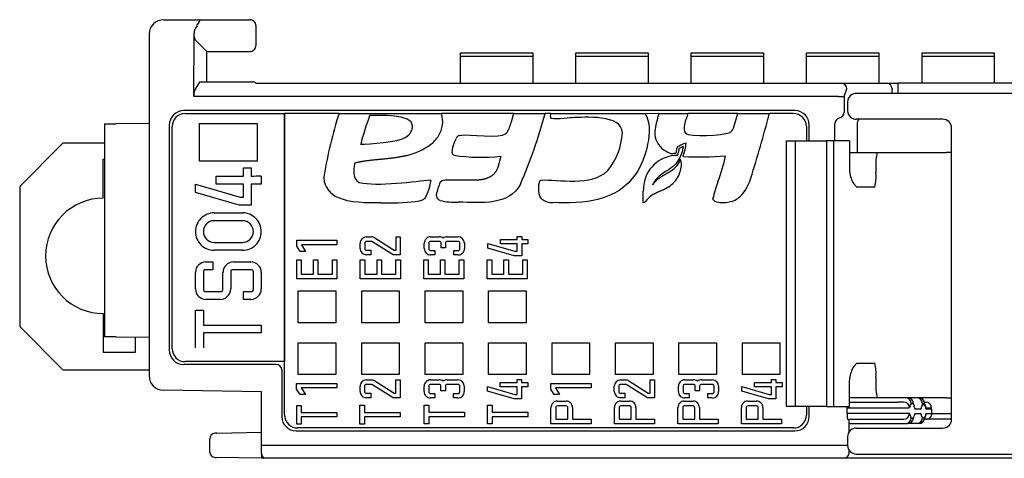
# Model space of a CAD drawing. Header units: millimetres. Extents: x 0 to 427, y 0 to 299.
# Tile 3 of 26: x 89 to 123, y 58 to 74. Entities that reach past the tile are written whole.
import ezdxf

# ---------------------------------------------------------------- set-up
doc = ezdxf.new("R2010")
doc.units = ezdxf.units.MM
doc.header["$MEASUREMENT"] = 0
doc.linetypes.add('DASHEDBIDOT', pattern=[12.4, 3, -3, 0.2, -3, 0.2, -3])
doc.layers.add('Layer0000', color=7, linetype='Continuous', lineweight=25)

msp = doc.modelspace()

# ---------------------------------------------------------------- linework, layer by layer
at = {"layer": 'Layer0000', "color": 7, "linetype": 'Continuous', "lineweight": 25}
for p, q in [((94.003, 73.642), (95.297, 73.642)), ((95.297, 73.642), (97.003, 73.642)), ((97.003, 73.643), (97.009, 73.643)), ((97.203, 73.442), (97.203, 72.881)), ((93.503, 73.142), (93.503, 61.301)), ((95.053, 70.985), (95.061, 73.16)), ((95.434, 72.611), (95.096, 72.949)), ((97.203, 72.881), (97.203, 72.742)), ((95.503, 72.542), (95.434, 72.611)), ((95.503, 71.492), (95.503, 72.542)), ((95.503, 72.542), (97.003, 72.542)), ((104.303, 72.363), (104.303, 72.499)), ((104.303, 72.499), (106.803, 72.499)), ((106.803, 72.499), (106.803, 72.363)), ((108.303, 72.363), (108.303, 72.499)), ((108.303, 72.499), (110.803, 72.499)), ((110.803, 72.499), (110.803, 72.363)), ((112.303, 72.363), (112.303, 72.499)), ((112.303, 72.499), (114.803, 72.499)), ((114.803, 72.499), (114.803, 72.363)), ((116.303, 72.363), (116.303, 72.499)), ((116.303, 72.499), (118.803, 72.499)), ((118.803, 72.499), (118.803, 72.363)), ((120.303, 72.363), (120.303, 72.499)), ((120.303, 72.499), (122.803, 72.499)), ((122.803, 72.499), (122.803, 72.363)), ((104.303, 71.444), (104.303, 72.363)), ((106.803, 72.363), (104.303, 72.363)), ((106.803, 72.363), (106.803, 71.444)), ((108.303, 71.444), (108.303, 72.363)), ((110.803, 72.363), (108.303, 72.363)), ((110.803, 72.363), (110.803, 71.444)), ((112.303, 71.444), (112.303, 72.363)), ((114.803, 72.363), (112.303, 72.363)), ((114.803, 72.363), (114.803, 71.444)), ((116.303, 71.444), (116.303, 72.363)), ((118.803, 72.363), (116.303, 72.363)), ((118.803, 72.363), (118.803, 71.444)), ((120.303, 71.444), (120.303, 72.363)), ((122.803, 72.363), (120.303, 72.363)), ((122.803, 72.363), (122.803, 71.444)), ((95.076, 71.179), (95.234, 71.443)), ((95.25, 71.492), (97.091, 71.492)), ((97.202, 71.442), (99.426, 71.442)), ((99.426, 71.436), (99.426, 71.442)), ((117.5, 71.436), (99.426, 71.436)), ((117.5, 71.442), (119.067, 71.443)), ((117.5, 71.442), (117.5, 71.436)), ((119.067, 71.443), (119.464, 71.443)), ((136.295, 71.443), (119.464, 71.443)), ((119.464, 71.443), (119.464, 71.244)), ((117.609, 70.986), (117.699, 71.243)), ((188.867, 71.091), (118.021, 71.09)), ((119.266, 71.244), (119.265, 71.224)), ((119.265, 71.09), (119.265, 71.224)), ((119.464, 71.244), (119.464, 71.224)), ((119.464, 71.224), (119.464, 71.09)), ((99.466, 70.986), (95.053, 70.985)), ((117.411, 70.986), (99.466, 70.986)), ((117.411, 70.986), (117.609, 70.986)), ((117.609, 70.967), (117.609, 70.442)), ((117.721, 70.79), (117.721, 70.49)), ((115.893, 70.492), (94.703, 70.492)), ((94.753, 70.391), (98.203, 70.392)), ((98.203, 70.392), (98.203, 61.792)), ((98.203, 59.942), (98.203, 70.392)), ((100.087, 70.392), (98.203, 70.392)), ((100.087, 70.392), (103.646, 70.392)), ((106.145, 70.392), (103.646, 70.392)), ((106.145, 70.392), (107.237, 70.392)), ((107.422, 70.392), (107.237, 70.392)), ((107.422, 70.392), (110.7, 70.392)), ((110.7, 70.392), (110.705, 70.383)), ((111.181, 70.392), (110.705, 70.383)), ((111.181, 70.392), (112.185, 70.392)), ((113.916, 70.392), (112.185, 70.392)), ((113.772, 69.887), (113.916, 70.392)), ((113.916, 70.392), (115.016, 70.392)), ((115.016, 70.392), (115.008, 70.364)), ((115.843, 70.392), (115.016, 70.392)), ((91.96, 70.034), (92.358, 70.036)), ((91.96, 70.034), (91.96, 62.65)), ((93.503, 70.042), (92.358, 70.036)), ((94.203, 69.992), (94.203, 62.192)), ((95.255, 68.745), (95.255, 70.045)), ((95.255, 70.045), (97.255, 70.045)), ((97.255, 70.045), (97.255, 68.745)), ((116.393, 69.44), (116.393, 69.992)), ((117.28, 69.44), (117.28, 70.042)), ((121.027, 70.19), (118.021, 70.19)), ((118.055, 70.043), (118.055, 69.041)), ((94.303, 62.242), (94.303, 69.941)), ((116.293, 69.942), (116.293, 69.44)), ((121.327, 59.79), (121.327, 69.89)), ((90.515, 69.358), (89.015, 67.858)), ((91.96, 69.358), (90.515, 69.358)), ((115.602, 69.44), (115.752, 69.44)), ((115.602, 60.24), (115.602, 69.44)), ((115.752, 69.44), (115.902, 69.44)), ((115.902, 69.44), (115.906, 69.44)), ((115.902, 69.44), (116.383, 69.44)), ((115.902, 69.439), (115.902, 68.94)), ((116.383, 69.44), (116.994, 69.44)), ((117.238, 69.44), (116.994, 69.44)), ((116.994, 69.44), (116.994, 68.94)), ((117.776, 69.44), (117.238, 69.44)), ((117.238, 69.44), (117.238, 60.24)), ((117.788, 69.44), (117.776, 69.44)), ((117.788, 69.44), (117.788, 68.44)), ((117.788, 69.041), (118.745, 69.041)), ((118.745, 69.041), (119.339, 69.042)), ((121.327, 69.042), (121.15, 69.042)), ((91.915, 67.458), (91.915, 68.808)), ((91.915, 68.808), (91.96, 68.808)), ((97.255, 68.745), (95.255, 68.745)), ((115.902, 68.94), (115.902, 60.74)), ((116.994, 68.94), (116.994, 60.74)), ((96.771, 68.511), (97.045, 68.511)), ((96.771, 68.217), (96.771, 68.511)), ((97.045, 68.511), (97.045, 68.21)), ((118.706, 68.541), (118.706, 68.341)), ((95.833, 67.948), (95.833, 68.217)), ((95.833, 68.217), (96.771, 68.217)), ((96.771, 67.948), (95.833, 67.948)), ((96.771, 67.488), (96.771, 67.948)), ((97.392, 67.948), (97.045, 67.948)), ((97.045, 67.948), (97.045, 67.214)), ((97.392, 68.217), (97.392, 67.948)), ((104.047, 68.092), (104.813, 68.092)), ((89.015, 67.858), (89.015, 63.008)), ((95.111, 67.655), (95.111, 67.94)), ((95.111, 67.94), (96.659, 67.488)), ((96.62, 67.214), (95.111, 67.655)), ((110.637, 67.479), (110.637, 67.702)), ((118.044, 67.84), (118.048, 67.84)), ((118.667, 67.841), (118.048, 67.84)), ((96.659, 67.488), (96.771, 67.488)), ((95.759, 66.948), (96.744, 66.948)), ((97.045, 67.214), (96.62, 67.214)), ((96.744, 66.674), (95.759, 66.674)), ((95.759, 65.925), (96.744, 65.925)), ((98.622, 65.795), (98.622, 65.996)), ((98.622, 65.996), (100.015, 65.996)), ((100.015, 65.996), (100.015, 65.838)), ((100.82, 65.717), (100.82, 65.893)), ((100.841, 65.989), (100.858, 66.016)), ((100.979, 65.894), (100.979, 65.718)), ((101.229, 65.955), (101.04, 65.955)), ((101.041, 66.114), (101.212, 66.114)), ((101.968, 65.488), (101.229, 65.955)), ((101.329, 66.08), (102, 65.656)), ((102.064, 65.656), (102.064, 66.113)), ((102.064, 66.113), (102.213, 66.113)), ((102.213, 66.113), (102.213, 65.488)), ((103.045, 65.709), (103.045, 65.898)), ((103.203, 65.898), (103.203, 65.709)), ((103.265, 66.117), (103.565, 66.117)), ((103.565, 65.959), (103.265, 65.959)), ((103.627, 65.734), (103.627, 65.898)), ((103.781, 65.898), (103.781, 65.734)), ((103.842, 66.117), (104.218, 66.117)), ((104.218, 65.959), (103.842, 65.959)), ((104.279, 65.709), (104.279, 65.898)), ((104.437, 65.898), (104.437, 65.709)), ((105.685, 65.87), (105.685, 66.026)), ((105.685, 66.026), (106.266, 66.026)), ((106.266, 66.026), (106.266, 66.128)), ((106.266, 66.128), (106.424, 66.128)), ((106.424, 66.128), (106.424, 66.026)), ((106.424, 66.026), (106.636, 66.026)), ((106.636, 66.026), (106.636, 65.87)), ((96.744, 65.651), (95.759, 65.651)), ((98.739, 65.606), (98.622, 65.795)), ((98.925, 65.606), (98.739, 65.606)), ((100.015, 65.838), (98.782, 65.838)), ((98.782, 65.838), (98.925, 65.606)), ((101.041, 65.656), (101.19, 65.656)), ((101.19, 65.656), (101.19, 65.497)), ((102, 65.656), (102.064, 65.656)), ((103.265, 65.647), (103.414, 65.647)), ((103.414, 65.647), (103.414, 65.489)), ((103.781, 65.734), (103.627, 65.734)), ((104.067, 65.489), (104.067, 65.647)), ((104.067, 65.647), (104.218, 65.647)), ((105.244, 65.725), (105.244, 65.89)), ((105.244, 65.89), (106.188, 65.615)), ((106.165, 65.456), (105.244, 65.725)), ((106.266, 65.87), (105.685, 65.87)), ((106.188, 65.615), (106.266, 65.615)), ((106.266, 65.615), (106.266, 65.87)), ((106.424, 65.87), (106.424, 65.456)), ((106.636, 65.87), (106.424, 65.87)), ((95.471, 65.247), (95.716, 65.247)), ((95.716, 65.247), (95.716, 64.973)), ((96.424, 65.247), (97.033, 65.247)), ((98.622, 64.666), (98.622, 65.321)), ((98.622, 65.321), (98.781, 65.321)), ((98.781, 65.321), (98.781, 64.824)), ((99.204, 64.824), (99.204, 65.321)), ((99.204, 65.321), (99.358, 65.321)), ((99.358, 65.321), (99.358, 64.824)), ((99.857, 64.824), (99.857, 65.321)), ((99.857, 65.321), (100.015, 65.321)), ((100.015, 65.321), (100.015, 64.666)), ((100.824, 64.666), (100.824, 65.321)), ((100.824, 65.321), (100.982, 65.321)), ((100.982, 65.321), (100.982, 64.824)), ((101.19, 65.497), (101.04, 65.497)), ((101.406, 64.824), (101.406, 65.321)), ((101.406, 65.321), (101.56, 65.321)), ((101.56, 65.321), (101.56, 64.824)), ((102.213, 65.488), (101.968, 65.488)), ((102.058, 64.824), (102.058, 65.321)), ((102.058, 65.321), (102.217, 65.321)), ((102.217, 65.321), (102.217, 64.666)), ((103.024, 64.666), (103.024, 65.321)), ((103.024, 65.321), (103.182, 65.321)), ((103.182, 65.321), (103.182, 64.824)), ((103.414, 65.489), (103.265, 65.489)), ((103.606, 64.824), (103.606, 65.321)), ((103.606, 65.321), (103.76, 65.321)), ((103.76, 65.321), (103.76, 64.824)), ((104.218, 65.489), (104.067, 65.489)), ((104.258, 64.824), (104.258, 65.321)), ((104.258, 65.321), (104.417, 65.321)), ((104.417, 65.321), (104.417, 64.666)), ((105.224, 64.666), (105.224, 65.321)), ((105.224, 65.321), (105.382, 65.321)), ((105.382, 65.321), (105.382, 64.824)), ((105.806, 64.824), (105.806, 65.321)), ((105.806, 65.321), (105.96, 65.321)), ((105.96, 65.321), (105.96, 64.824)), ((106.424, 65.456), (106.165, 65.456)), ((106.458, 64.824), (106.458, 65.321)), ((106.458, 65.321), (106.617, 65.321)), ((106.617, 65.321), (106.617, 64.666)), ((95.111, 64.31), (95.111, 64.886)), ((95.385, 64.886), (95.385, 64.31)), ((95.716, 64.973), (95.471, 64.973)), ((96.064, 64.31), (96.064, 64.886)), ((96.331, 64.886), (96.331, 64.619)), ((97.033, 64.973), (96.418, 64.973)), ((97.119, 64.619), (97.119, 64.886)), ((97.393, 64.886), (97.393, 64.31)), ((96.331, 64.619), (96.331, 64.31)), ((97.119, 64.31), (97.119, 64.619)), ((100.015, 64.666), (98.622, 64.666)), ((98.781, 64.824), (99.204, 64.824)), ((99.358, 64.824), (99.857, 64.824)), ((102.217, 64.666), (100.824, 64.666)), ((100.982, 64.824), (101.406, 64.824)), ((101.56, 64.824), (102.058, 64.824)), ((104.417, 64.666), (103.024, 64.666)), ((103.182, 64.824), (103.606, 64.824)), ((103.76, 64.824), (104.258, 64.824)), ((106.617, 64.666), (105.224, 64.666)), ((105.382, 64.824), (105.806, 64.824)), ((105.96, 64.824), (106.458, 64.824)), ((95.471, 64.224), (95.978, 64.224)), ((96.771, 63.95), (96.773, 64.224)), ((96.773, 64.224), (97.033, 64.224)), ((98.676, 63.142), (98.676, 64.242)), ((98.676, 64.242), (99.976, 64.242)), ((99.976, 64.242), (99.976, 63.142)), ((100.876, 63.142), (100.876, 64.242)), ((100.876, 64.242), (102.176, 64.242)), ((102.176, 64.242), (102.176, 63.142)), ((103.076, 63.142), (103.076, 64.242)), ((103.076, 64.242), (104.376, 64.242)), ((104.376, 64.242), (104.376, 63.142)), ((105.276, 63.142), (105.276, 64.242)), ((105.276, 64.242), (106.576, 64.242)), ((106.576, 64.242), (106.576, 63.142)), ((95.971, 63.95), (95.471, 63.95)), ((97.033, 63.95), (96.771, 63.95)), ((95.111, 62.274), (95.111, 63.571)), ((95.111, 63.571), (95.385, 63.571)), ((95.385, 63.571), (95.385, 63.059)), ((91.915, 63.458), (91.915, 62.108)), ((89.015, 63.008), (90.515, 61.508)), ((95.385, 63.059), (97.393, 63.059)), ((97.393, 63.059), (97.393, 62.786)), ((99.976, 63.142), (98.676, 63.142)), ((102.176, 63.142), (100.876, 63.142)), ((104.376, 63.142), (103.076, 63.142)), ((106.576, 63.142), (105.276, 63.142)), ((92.358, 62.648), (91.96, 62.65)), ((92.358, 62.648), (93.503, 62.642)), ((93.015, 62.644), (93.015, 62.108)), ((97.393, 62.786), (95.385, 62.786)), ((95.385, 62.786), (95.385, 62.274)), ((98.676, 61.342), (98.676, 62.442)), ((98.676, 62.442), (99.976, 62.442)), ((99.976, 62.442), (99.976, 61.342)), ((100.876, 61.342), (100.876, 62.442)), ((100.876, 62.442), (102.176, 62.442)), ((102.176, 62.442), (102.176, 61.342)), ((103.076, 62.442), (104.376, 62.442)), ((103.076, 61.342), (103.076, 62.442)), ((104.376, 62.442), (104.376, 61.342)), ((105.276, 61.342), (105.276, 62.442)), ((105.276, 62.442), (106.576, 62.442)), ((106.576, 62.442), (106.576, 61.342)), ((107.476, 61.342), (107.476, 62.442)), ((107.476, 62.442), (108.776, 62.442)), ((108.776, 62.442), (108.776, 61.342)), ((109.676, 61.342), (109.676, 62.442)), ((109.676, 62.442), (110.976, 62.442)), ((110.976, 62.442), (110.976, 61.342)), ((111.876, 61.342), (111.876, 62.442)), ((111.876, 62.442), (113.176, 62.442)), ((113.176, 62.442), (113.176, 61.342)), ((114.076, 61.342), (114.076, 62.442)), ((114.076, 62.442), (115.376, 62.442)), ((115.376, 62.442), (115.376, 61.342)), ((93.015, 62.108), (91.915, 62.108)), ((90.515, 61.508), (93.503, 61.508)), ((97.903, 61.692), (94.703, 61.692)), ((98.203, 61.792), (94.753, 61.792)), ((98.103, 61.492), (98.103, 59.892)), ((118.044, 61.74), (118.048, 61.74)), ((118.048, 61.74), (118.667, 61.741)), ((99.976, 61.342), (98.676, 61.342)), ((102.176, 61.342), (100.876, 61.342)), ((101.036, 61.156), (101.207, 61.156)), ((101.325, 61.122), (101.996, 60.698)), ((102.06, 60.698), (102.06, 61.156)), ((102.06, 61.156), (102.209, 61.156)), ((102.209, 61.156), (102.209, 60.532)), ((104.376, 61.342), (103.076, 61.342)), ((103.26, 61.16), (103.56, 61.16)), ((103.837, 61.16), (104.213, 61.16)), ((106.576, 61.342), (105.276, 61.342)), ((106.261, 61.068), (106.261, 61.171)), ((106.261, 61.171), (106.419, 61.171)), ((106.419, 61.171), (106.419, 61.068)), ((108.776, 61.342), (107.476, 61.342)), ((110.976, 61.342), (109.676, 61.342)), ((109.853, 61.156), (110.025, 61.156)), ((110.142, 61.122), (110.813, 60.698)), ((110.877, 60.698), (110.877, 61.156)), ((110.877, 61.156), (111.026, 61.156)), ((111.026, 61.156), (111.026, 60.532)), ((113.176, 61.342), (111.876, 61.342)), ((112.077, 61.16), (112.378, 61.16)), ((112.655, 61.16), (113.03, 61.16)), ((115.376, 61.342), (114.076, 61.342)), ((115.079, 61.068), (115.079, 61.171)), ((115.079, 61.171), (115.237, 61.171)), ((115.237, 61.171), (115.237, 61.068)), ((117.788, 60.24), (117.788, 61.14)), ((118.706, 61.241), (118.706, 61.041)), ((97.403, 60.742), (93.995, 60.801)), ((98.618, 60.838), (98.618, 61.038)), ((98.618, 61.038), (100.01, 61.038)), ((98.735, 60.649), (98.618, 60.838)), ((100.01, 60.88), (98.778, 60.88)), ((98.778, 60.88), (98.921, 60.649)), ((100.01, 61.038), (100.01, 60.88)), ((100.816, 60.76), (100.816, 60.936)), ((100.974, 60.936), (100.974, 60.76)), ((101.225, 60.998), (101.036, 60.998)), ((101.963, 60.532), (101.225, 60.998)), ((103.04, 60.751), (103.04, 60.94)), ((103.198, 60.94), (103.198, 60.751)), ((103.56, 61.001), (103.26, 61.001)), ((103.622, 60.776), (103.622, 60.94)), ((103.776, 60.776), (103.622, 60.776)), ((103.776, 60.94), (103.776, 60.776)), ((104.213, 61.001), (103.837, 61.001)), ((104.274, 60.751), (104.274, 60.94)), ((104.433, 60.94), (104.433, 60.751)), ((105.239, 60.768), (105.239, 60.932)), ((105.239, 60.932), (106.183, 60.657)), ((105.68, 60.913), (105.68, 61.068)), ((105.68, 61.068), (106.261, 61.068)), ((106.261, 60.913), (105.68, 60.913)), ((106.261, 60.657), (106.261, 60.913)), ((106.419, 61.068), (106.632, 61.068)), ((106.632, 60.913), (106.419, 60.913)), ((106.419, 60.913), (106.419, 60.499)), ((106.632, 61.068), (106.632, 60.913)), ((107.435, 61.038), (108.828, 61.038)), ((107.435, 60.838), (107.435, 61.038)), ((107.552, 60.649), (107.435, 60.838)), ((108.828, 60.88), (107.595, 60.88)), ((107.595, 60.88), (107.738, 60.649)), ((108.828, 61.038), (108.828, 60.88)), ((109.634, 60.76), (109.634, 60.936)), ((109.792, 60.936), (109.792, 60.76)), ((110.042, 60.998), (109.853, 60.998)), ((110.781, 60.532), (110.042, 60.998)), ((111.857, 60.752), (111.857, 60.94)), ((112.016, 60.94), (112.016, 60.752)), ((112.378, 61.002), (112.077, 61.002)), ((112.439, 60.776), (112.439, 60.94)), ((112.593, 60.776), (112.439, 60.776)), ((112.593, 60.94), (112.593, 60.776)), ((113.03, 61.002), (112.655, 61.002)), ((113.092, 60.752), (113.092, 60.94)), ((113.25, 60.94), (113.25, 60.752)), ((114.056, 60.768), (114.056, 60.933)), ((114.056, 60.933), (115, 60.657)), ((114.497, 60.913), (114.497, 61.068)), ((114.497, 61.068), (115.079, 61.068)), ((115.079, 60.913), (114.497, 60.913)), ((115.079, 60.657), (115.079, 60.913)), ((115.237, 61.068), (115.449, 61.068)), ((115.449, 60.913), (115.237, 60.913)), ((115.237, 60.913), (115.237, 60.499)), ((115.449, 61.068), (115.449, 60.913)), ((97.403, 58.898), (97.402, 60.742)), ((98.921, 60.649), (98.735, 60.649)), ((101.036, 60.698), (101.186, 60.698)), ((101.186, 60.54), (101.036, 60.54)), ((101.186, 60.698), (101.186, 60.54)), ((102.209, 60.532), (101.963, 60.532)), ((101.996, 60.698), (102.06, 60.698)), ((103.26, 60.69), (103.409, 60.69)), ((103.409, 60.532), (103.26, 60.532)), ((103.409, 60.69), (103.409, 60.532)), ((104.062, 60.532), (104.062, 60.69)), ((104.062, 60.69), (104.213, 60.69)), ((104.213, 60.532), (104.062, 60.532)), ((106.16, 60.499), (105.239, 60.768)), ((106.419, 60.499), (106.16, 60.499)), ((106.183, 60.657), (106.261, 60.657)), ((107.738, 60.649), (107.552, 60.649)), ((109.853, 60.698), (110.003, 60.698)), ((110.003, 60.54), (109.853, 60.54)), ((110.003, 60.698), (110.003, 60.54)), ((111.026, 60.532), (110.781, 60.532)), ((110.813, 60.698), (110.877, 60.698)), ((112.077, 60.69), (112.227, 60.69)), ((112.227, 60.532), (112.077, 60.532)), ((112.227, 60.69), (112.227, 60.532)), ((112.88, 60.532), (112.88, 60.69)), ((112.88, 60.69), (113.03, 60.69)), ((113.03, 60.532), (112.88, 60.532)), ((114.978, 60.499), (114.056, 60.768)), ((115.237, 60.499), (114.978, 60.499)), ((115, 60.657), (115.079, 60.657)), ((115.902, 60.74), (115.902, 60.24)), ((116.994, 60.74), (116.994, 60.24)), ((119.728, 60.542), (117.788, 60.542)), ((119.803, 60.542), (119.728, 60.542)), ((120.117, 60.542), (119.803, 60.542)), ((120.192, 60.542), (120.117, 60.542)), ((121.15, 60.542), (120.202, 60.542)), ((121.15, 60.542), (121.327, 60.542)), ((98.623, 59.627), (98.623, 60.277)), ((98.623, 60.277), (98.781, 60.277)), ((98.781, 60.277), (98.781, 60.031)), ((100.815, 59.628), (100.815, 60.279)), ((100.815, 60.279), (100.973, 60.279)), ((100.973, 60.279), (100.973, 60.033)), ((103.045, 59.636), (103.045, 60.286)), ((103.045, 60.286), (103.203, 60.286)), ((103.203, 60.286), (103.203, 60.04)), ((105.237, 59.638), (105.237, 60.288)), ((105.237, 60.288), (105.395, 60.288)), ((105.395, 60.288), (105.395, 60.042)), ((107.438, 59.851), (107.438, 60.202)), ((107.605, 60.202), (107.605, 59.851)), ((107.658, 60.422), (107.963, 60.422)), ((107.967, 60.255), (107.658, 60.255)), ((108.02, 59.851), (108.02, 60.202)), ((108.183, 60.202), (108.183, 59.798)), ((109.638, 59.851), (109.638, 60.202)), ((109.805, 60.202), (109.805, 59.851)), ((109.858, 60.422), (110.163, 60.422)), ((110.167, 60.255), (109.858, 60.255)), ((110.22, 59.851), (110.22, 60.202)), ((110.383, 60.202), (110.383, 59.798)), ((111.838, 59.851), (111.838, 60.202)), ((112.005, 60.202), (112.005, 59.851)), ((112.058, 60.422), (112.363, 60.422)), ((112.367, 60.255), (112.058, 60.255)), ((112.42, 59.851), (112.42, 60.202)), ((112.583, 60.202), (112.583, 59.798)), ((114.038, 59.851), (114.038, 60.202)), ((114.205, 60.202), (114.205, 59.851)), ((114.258, 60.422), (114.563, 60.422)), ((114.567, 60.255), (114.258, 60.255)), ((114.62, 59.851), (114.62, 60.202)), ((114.783, 60.202), (114.783, 59.798)), ((115.752, 60.24), (115.602, 60.24)), ((115.752, 60.24), (115.602, 60.24)), ((115.902, 60.24), (115.752, 60.24)), ((116.383, 60.24), (115.902, 60.24)), ((116.293, 60.24), (116.293, 59.942)), ((116.994, 60.24), (116.383, 60.24)), ((116.393, 59.892), (116.393, 60.24)), ((116.994, 60.24), (117.238, 60.24)), ((117.238, 60.24), (117.776, 60.24)), ((117.707, 59.992), (117.707, 60.192)), ((117.707, 60.192), (118.687, 60.192)), ((117.776, 60.24), (117.788, 60.24)), ((117.788, 60.392), (118.687, 60.392)), ((118.687, 60.392), (119.485, 60.392)), ((118.687, 60.192), (119.679, 60.19)), ((119.668, 60.392), (119.485, 60.392)), ((119.679, 60.19), (119.862, 60.19)), ((119.928, 60.342), (120.003, 60.342)), ((120.019, 60.295), (120.024, 60.273)), ((120.025, 60.269), (120.027, 60.263)), ((120.257, 60.142), (120.063, 60.142)), ((120.317, 60.342), (120.392, 60.342)), ((120.392, 60.292), (120.317, 60.292)), ((120.386, 60.39), (120.432, 60.39)), ((120.408, 60.296), (120.413, 60.274)), ((120.446, 60.191), (120.627, 60.191)), ((120.633, 60.143), (120.452, 60.142)), ((120.633, 60.143), (120.633, 59.993)), ((98.781, 60.031), (100.016, 60.031)), ((100.016, 59.873), (98.781, 59.873)), ((98.781, 59.873), (98.781, 59.627)), ((100.016, 60.031), (100.016, 59.873)), ((100.973, 60.033), (102.208, 60.033)), ((102.208, 59.875), (100.973, 59.875)), ((100.973, 59.875), (100.973, 59.628)), ((102.208, 60.033), (102.208, 59.875)), ((103.203, 60.04), (104.438, 60.04)), ((104.438, 59.882), (103.203, 59.882)), ((103.203, 59.882), (103.203, 59.636)), ((104.438, 60.04), (104.438, 59.882)), ((105.395, 60.042), (106.63, 60.042)), ((106.63, 59.884), (105.395, 59.884)), ((105.395, 59.884), (105.395, 59.638)), ((106.63, 60.042), (106.63, 59.884)), ((107.438, 59.631), (107.438, 59.851)), ((107.605, 59.851), (107.605, 59.798)), ((107.605, 59.798), (107.658, 59.798)), ((107.658, 59.798), (107.967, 59.798)), ((107.967, 59.798), (108.02, 59.798)), ((108.02, 59.798), (108.02, 59.851)), ((108.183, 59.798), (108.831, 59.798)), ((108.831, 59.798), (108.831, 59.631)), ((109.638, 59.631), (109.638, 59.851)), ((109.805, 59.851), (109.805, 59.798)), ((109.805, 59.798), (109.858, 59.798)), ((109.858, 59.798), (110.167, 59.798)), ((110.167, 59.798), (110.22, 59.798)), ((110.22, 59.798), (110.22, 59.851)), ((110.383, 59.798), (111.031, 59.798)), ((111.031, 59.798), (111.031, 59.631)), ((111.838, 59.631), (111.838, 59.851)), ((112.005, 59.851), (112.005, 59.798)), ((112.005, 59.798), (112.058, 59.798)), ((112.058, 59.798), (112.367, 59.798)), ((112.367, 59.798), (112.42, 59.798)), ((112.42, 59.798), (112.42, 59.851)), ((112.583, 59.798), (113.231, 59.798)), ((113.231, 59.798), (113.231, 59.631)), ((114.038, 59.631), (114.038, 59.851)), ((114.205, 59.851), (114.205, 59.798)), ((114.205, 59.798), (114.258, 59.798)), ((114.258, 59.798), (114.567, 59.798)), ((114.567, 59.798), (114.62, 59.798)), ((114.62, 59.798), (114.62, 59.851)), ((114.783, 59.798), (115.431, 59.798)), ((115.431, 59.798), (115.431, 59.631)), ((118.687, 59.992), (117.707, 59.992)), ((118.687, 59.792), (117.724, 59.792)), ((117.782, 59.371), (117.782, 59.792)), ((119.685, 59.992), (118.687, 59.992)), ((119.485, 59.792), (118.687, 59.792)), ((119.668, 59.792), (119.485, 59.792)), ((119.868, 59.992), (119.685, 59.992)), ((119.928, 59.842), (120.003, 59.842)), ((120.063, 59.992), (120.257, 59.992)), ((120.317, 59.842), (120.392, 59.842)), ((120.444, 59.793), (120.394, 59.793)), ((121.327, 59.793), (120.444, 59.793)), ((120.452, 59.992), (120.633, 59.993)), ((120.633, 59.993), (121.327, 59.993)), ((98.781, 59.627), (98.623, 59.627)), ((115.843, 59.492), (98.653, 59.492)), ((100.973, 59.628), (100.815, 59.628)), ((103.203, 59.636), (103.045, 59.636)), ((105.395, 59.638), (105.237, 59.638)), ((107.658, 59.631), (107.438, 59.631)), ((108.831, 59.631), (107.658, 59.631)), ((109.858, 59.631), (109.638, 59.631)), ((111.031, 59.631), (109.858, 59.631)), ((112.058, 59.631), (111.838, 59.631)), ((113.231, 59.631), (112.058, 59.631)), ((114.258, 59.631), (114.038, 59.631)), ((115.431, 59.631), (114.258, 59.631)), ((117.782, 59.642), (119.728, 59.642)), ((118.021, 59.49), (121.027, 59.49)), ((119.728, 59.642), (119.803, 59.642)), ((120.117, 59.642), (119.814, 59.642)), ((120.192, 59.642), (120.117, 59.642)), ((95.603, 58.671), (95.603, 59.115)), ((95.8, 59.315), (95.788, 59.315)), ((95.85, 59.316), (95.8, 59.315)), ((95.85, 59.316), (97.403, 59.342)), ((98.603, 59.392), (115.893, 59.392)), ((117.721, 59.19), (117.721, 58.89)), ((97.403, 58.61), (97.403, 58.898)), ((97.403, 58.898), (97.603, 58.898)), ((97.603, 58.898), (117.721, 58.898)), ((95.604, 58.655), (95.603, 58.671)), ((97.403, 58.442), (95.836, 58.47)), ((97.403, 58.61), (97.403, 58.442)), ((97.488, 58.442), (97.403, 58.442)), ((97.603, 58.442), (97.488, 58.442)), ((117.497, 58.442), (97.603, 58.442)), ((117.581, 58.442), (117.497, 58.442)), ((118.827, 58.443), (117.59, 58.442)), ((117.782, 58.642), (117.782, 58.71)), ((118.021, 58.59), (188.867, 58.591)), ((171.653, 58.443), (118.827, 58.443))]:
    msp.add_line(p, q, dxfattribs=at)
at = {"layer": 'Layer0000', "color": 251, "linetype": 'DASHEDBIDOT', "lineweight": 18, "true_color": 0x606060}
msp.add_line((117.609, 70.967), (117.609, 70.986), dxfattribs=at)
at = {"layer": 'Layer0000', "color": 7, "linetype": 'Continuous', "lineweight": 25}
for centre, radius, start, end in [((94.003, 73.142), 0.5, 90.0001, 180.0001), ((95.533, 73.139), 0.472, 141.1686, 177.4952), ((97.003, 73.442), 0.2, 359.9978, 90.0003), ((95.448, 73.132), 0.394, 175.9465, 206.7366), ((97.003, 72.742), 0.2, 270.0002, 0.0002), ((95.299, 71.448), 0.0655, 138.0856, 184.2412), ((97.091, 71.342), 0.15, 42.3813, 89.9967), ((117.5, 71.243), 0.198, 359.8911, 89.8903), ((119.067, 71.244), 0.198, 359.8911, 89.8903), ((95.609, 71.019), 0.557, 163.2133, 183.4277), ((118.021, 70.79), 0.3, 90.0775, 179.9106), ((94.703, 69.992), 0.5, 90.0001, 180.0001), ((94.753, 69.941), 0.45, 90.0029, 134.9964), ((114.444, 65.801), 15.073, 162.2668, 170.6374), ((102.722, 70.126), 0.962, 328.2448, 16.0216), ((89.785, 75.156), 18.091, 336.5065, 344.7295), ((107.765, 70.313), 0.352, 167.1492, 193.3535), ((114.423, 69.331), 3.411, 161.8852, 172.7116), ((52.787, 87.116), 64.436, 342.88613, 344.93176), ((115.843, 69.941), 0.45, 45.0037, 89.9973), ((115.893, 69.992), 0.5, 0.0001, 90.0001), ((117.394, 70.448), 0.215, 279.7057, 358.382), ((118.021, 70.49), 0.3, 180.0002, 269.778), ((94.753, 69.942), 0.45, 134.9856, 180.0154), ((110.225, 66.929), 9.687, 159.5337, 165.6875), ((115.843, 69.942), 0.45, 359.9847, 45.0146), ((117.48, 70.042), 0.2, 104.4585, 180.0572), ((118.255, 70.043), 0.2, 132.3378, 180.0062), ((121.027, 69.89), 0.3, 0.0002, 90.0002), ((102.158, 69.982), 0.482, 300.9391, 357.2545), ((107.667, 69.839), 2.248, 320.6362, 356.9915), ((111.756, 69.725), 0.718, 176.9297, 236.7163), ((113.552, 69.945), 0.227, 285.3108, 345.2619), ((101.89, 71.205), 2.334, 283.8288, 305.791), ((102.564, 70.234), 1.152, 306.8201, 327.8137), ((104.301, 69.483), 0.155, 101.4421, 157.8189), ((110.51, 69.496), 1.618, 338.5912, 355.4307), ((112.511, 68.156), 1.272, 107.7616, 111.9296), ((115.902, 69.439), 0.000494, 26.785, 109.398), ((112.013, 70.107), 1.178, 236.4706, 251.0836), ((111.988, 66.005), 3.009, 94.2311, 96.8214), ((108.126, 70.043), 3.863, 343.3735, 344.995), ((110.869, 69.398), 1.17, 329.0981, 352.6759), ((112.237, 68.615), 0.667, 108.1215, 111.7522), ((120.348, 68.665), 1.647, 166.807, 184.3273), ((100.713, 68.527), 0.162, 93.9637, 117.4746), ((105.012, 75.125), 6.25, 261.3662, 276.3568), ((103.889, 69.211), 1.84, 340.0332, 350.7182), ((111.813, 67.767), 1.171, 89.3146, 168.9467), ((111.217, 69.051), 0.752, 300.5729, 341.7693), ((111.313, 68.622), 0.647, 347.4927, 17.4717), ((112.621, 77.607), 8.722, 266.0247, 275.7238), ((107.784, 70.118), 5.83, 338.9534, 348.2238), ((111.081, 68.636), 0.878, 331.7769, 349.8704), ((118.398, 68.441), 0.61, 180.0982, 192.2923), ((118.666, 68.441), 0.873, 188.5505, 217.1174), ((117.064, 68.217), 1.647, 346.807, 4.3273), ((97.448, 57.122), 11.096, 90.289, 92.0844), ((100.109, 68.146), 0.548, 168.7602, 179.5535), ((100.336, 68.208), 0.777, 184.3102, 248.6348), ((105.139, 67.277), 1.704, 154.5572, 169.8738), ((112.909, 67.637), 2.273, 171.0396, 178.357), ((110.991, 68.662), 0.969, 303.1696, 332.9366), ((117.381, 66.454), 4.443, 159.2971, 167.1254), ((112.796, 68.63), 1.644, 321.8913, 343.1727), ((113.419, 68.133), 0.848, 290.4781, 322.3158), ((118.622, 68.509), 0.882, 222.3651, 229.0787), ((118.048, 67.847), 0.00657, 226.9671, 267.9967), ((91.915, 65.458), 2, 90, 270), ((101.714, 77.061), 9.769, 268.9764, 275.997), ((102.697, 68.12), 0.775, 272.761, 294.92), ((103.639, 67.553), 0.179, 172.3091, 252.4657), ((104.114, 69.432), 2.117, 255.5292, 273.1395), ((107.478, 67.894), 0.589, 232.5015, 272.2666), ((107.218, 67.387), 3.42, 358.4571, 1.5431), ((95.759, 66.3), 0.648, 89.9939, 180.0239), ((96.745, 66.3), 0.648, 359.9714, 90.0111), ((95.759, 66.3), 0.375, 90.0346, 179.9809), ((96.744, 66.299), 0.375, 0.0232, 89.977), ((95.759, 66.299), 0.648, 179.9732, 270.0181), ((95.759, 66.3), 0.375, 180.011, 269.9739), ((96.745, 66.299), 0.648, 269.9772, 0.0318), ((96.744, 66.3), 0.375, 270.0151, 359.9851), ((101.039, 65.893), 0.219, 154.2661, 180.0787), ((101.041, 65.894), 0.22, 90.0016, 146.2932), ((101.067, 65.897), 0.0883, 159.5876, 181.8199), ((101.033, 65.897), 0.0584, 82.7974, 138.9487), ((101.215, 65.904), 0.21, 56.9495, 90.8379), ((103.265, 65.898), 0.22, 89.9809, 179.9932), ((103.256, 65.906), 0.0537, 80.8627, 189.0443), ((103.569, 65.91), 0.208, 49.7121, 91.1745), ((103.574, 65.906), 0.0537, 350.8775, 99.1226), ((103.838, 65.91), 0.207, 88.7386, 130.3491), ((103.834, 65.906), 0.0537, 80.8775, 189.1226), ((104.218, 65.898), 0.22, 0.0001, 90.0001), ((104.226, 65.906), 0.0537, 350.8775, 99.1226), ((101.04, 65.717), 0.22, 180.007, 270.0192), ((101.032, 65.709), 0.0538, 170.8961, 279.1041), ((103.265, 65.709), 0.22, 179.9878, 270.0124), ((103.256, 65.701), 0.0538, 170.8961, 279.1041), ((104.218, 65.709), 0.22, 270.007, 0.0192), ((104.226, 65.7), 0.0537, 260.911, 9.1823), ((95.471, 64.886), 0.36, 90.0152, 179.9691), ((96.425, 64.886), 0.36, 90.0183, 179.9818), ((97.032, 64.886), 0.36, 0.0355, 89.9647), ((95.459, 64.898), 0.0756, 80.888, 189.0459), ((96.406, 64.898), 0.0755, 80.9305, 189.0697), ((97.045, 64.898), 0.0755, 350.8748, 99.0591), ((95.471, 64.31), 0.36, 180.0341, 269.9979), ((95.459, 64.298), 0.0755, 170.9329, 279.1997), ((95.971, 64.31), 0.36, 270.0174, 359.9827), ((95.99, 64.298), 0.0754, 260.8534, 9.1468), ((97.033, 64.31), 0.36, 270.0228, 359.9615), ((97.045, 64.298), 0.0754, 260.8534, 9.1468), ((94.703, 62.192), 0.5, 180.0001, 270.0001), ((94.753, 62.241), 0.45, 179.9799, 270.0202), ((97.903, 61.492), 0.2, 9.7357, 90.0001), ((97.903, 61.492), 0.2, 0.0001, 9.7357), ((118.668, 61.139), 0.875, 142.9049, 171.4756), ((118.625, 61.068), 0.887, 130.9611, 137.6377), ((118.048, 61.734), 0.00659, 92.1664, 133.1295), ((117.065, 61.365), 1.645, 355.6691, 13.199), ((94.003, 61.301), 0.5, 180.0001, 269.0001), ((101.036, 60.936), 0.22, 89.9809, 179.9932), ((101.21, 60.947), 0.21, 56.9495, 90.8379), ((103.26, 60.94), 0.22, 89.9809, 179.9932), ((103.565, 60.952), 0.208, 49.7121, 91.1745), ((103.833, 60.953), 0.207, 88.7386, 130.3491), ((104.213, 60.94), 0.22, 0.0001, 90.0001), ((109.853, 60.936), 0.22, 89.9809, 179.9932), ((110.028, 60.947), 0.21, 56.9495, 90.8379), ((112.077, 60.94), 0.22, 89.9809, 179.9932), ((112.382, 60.952), 0.208, 49.7121, 91.1745), ((112.65, 60.953), 0.207, 88.7386, 130.3491), ((113.03, 60.94), 0.22, 0.0001, 90.0001), ((118.398, 61.139), 0.61, 167.8065, 179.9039), ((101.028, 60.945), 0.0538, 80.941, 189.0592), ((103.251, 60.948), 0.0537, 80.8627, 189.0443), ((103.569, 60.948), 0.0537, 350.8775, 99.1226), ((103.829, 60.948), 0.0537, 80.8775, 189.1226), ((104.221, 60.948), 0.0537, 350.8775, 99.1226), ((109.845, 60.945), 0.0538, 80.941, 189.0592), ((112.069, 60.949), 0.0537, 80.8627, 189.0443), ((112.386, 60.949), 0.0537, 350.8775, 99.1226), ((112.646, 60.949), 0.0537, 80.8775, 189.1226), ((113.039, 60.949), 0.0537, 350.8775, 99.1226), ((120.347, 60.917), 1.645, 175.6687, 193.1997), ((101.036, 60.76), 0.22, 180.007, 270.0192), ((101.027, 60.751), 0.0538, 170.8961, 279.1041), ((103.26, 60.751), 0.22, 179.9878, 270.0124), ((103.251, 60.743), 0.0538, 170.8961, 279.1041), ((104.213, 60.751), 0.22, 270.007, 0.0192), ((104.221, 60.743), 0.0537, 260.911, 9.1823), ((109.853, 60.76), 0.22, 180.007, 270.0192), ((109.845, 60.752), 0.0538, 170.8961, 279.1041), ((112.077, 60.752), 0.22, 179.9878, 270.0124), ((112.069, 60.743), 0.0538, 170.8961, 279.1041), ((113.03, 60.751), 0.22, 270.007, 0.0192), ((113.039, 60.743), 0.0537, 260.911, 9.1823), ((119.722, 60.336), 0.206, 1.7546, 87.9183), ((119.803, 60.342), 0.2, 359.961, 89.9508), ((120.111, 60.336), 0.206, 1.7492, 88.0711), ((120.192, 60.342), 0.2, 359.9609, 89.9501), ((107.658, 60.202), 0.22, 89.9892, 180.0109), ((107.65, 60.21), 0.0461, 80.8737, 189.1265), ((107.963, 60.203), 0.22, 359.9686, 90.0055), ((107.974, 60.21), 0.0461, 350.8737, 99.1265), ((109.858, 60.202), 0.22, 89.9892, 180.0109), ((109.85, 60.21), 0.0461, 80.8737, 189.1265), ((110.163, 60.203), 0.22, 359.9686, 90.0055), ((110.174, 60.21), 0.0461, 350.8737, 99.1265), ((112.058, 60.202), 0.22, 89.9892, 180.0109), ((112.05, 60.21), 0.0461, 80.8737, 189.1265), ((112.363, 60.203), 0.22, 359.9686, 90.0055), ((112.374, 60.21), 0.0461, 350.8737, 99.1265), ((114.258, 60.202), 0.22, 89.9892, 180.0109), ((114.25, 60.21), 0.0461, 80.8737, 189.1265), ((114.563, 60.203), 0.22, 359.9686, 90.0055), ((114.574, 60.21), 0.0461, 350.8737, 99.1265), ((115.902, 60.24), 0.000494, 250.3974, 332.8903), ((117.489, 60.192), 0.217, 359.988, 12.8947), ((119.668, 60.192), 0.2, 359.9609, 89.8025), ((119.791, 60.266), 0.104, 313.0895, 1.7872), ((119.995, 60.271), 0.1, 136.6175, 181.1206), ((119.96, 60.294), 0.0595, 1.5259, 51.6061), ((119.845, 60.227), 0.185, 359.1016, 11.1284), ((120.143, 60.222), 0.113, 178.6319, 225.17), ((120.177, 60.222), 0.113, 314.8766, 1.3487), ((120.382, 60.227), 0.0922, 134.876, 181.3472), ((120.208, 60.317), 0.112, 347.0827, 12.9174), ((120.283, 60.278), 0.127, 8.2052, 30.7539), ((120.327, 60.227), 0.0921, 358.6352, 45.1695), ((120.523, 60.269), 0.11, 177.7074, 225.5373), ((120.531, 60.222), 0.112, 178.633, 225.1737), ((120.433, 60.192), 0.198, 0.0443, 90.0442), ((120.252, 60.142), 0.2, 359.9992, 14.0193), ((120.433, 60.143), 0.2, 0.0005, 14.0218), ((98.603, 59.892), 0.5, 180.0001, 270.0001), ((98.653, 59.942), 0.45, 180.005, 225.007), ((115.893, 59.892), 0.5, 270.0001, 0.0092), ((115.843, 59.942), 0.45, 314.9931, 359.9951), ((118.291, 59.942), 0.587, 175.1482, 194.8523), ((119.661, 59.998), 0.206, 272.071, 358.246), ((119.722, 59.848), 0.206, 272.2199, 358.2401), ((119.797, 59.848), 0.206, 271.8373, 358.2535), ((119.788, 59.912), 0.112, 358.6238, 45.1657), ((119.993, 59.907), 0.092, 178.6251, 225.1763), ((119.938, 59.907), 0.0922, 314.8731, 1.3514), ((120.143, 59.912), 0.113, 134.8839, 181.3779), ((120.117, 59.842), 0.2, 270.2297, 0.043), ((120.174, 59.883), 0.241, 274.2393, 357.168), ((120.192, 59.842), 0.2, 270.048, 0.0395), ((120.177, 59.912), 0.113, 358.6218, 45.1581), ((120.382, 59.908), 0.092, 178.6324, 225.176), ((120.327, 59.908), 0.0922, 314.8707, 1.3571), ((120.233, 59.907), 0.186, 348.8298, 0.8374), ((120.532, 59.913), 0.113, 134.8767, 181.3636), ((120.444, 59.993), 0.2, 270, 0.0183), ((121.027, 59.79), 0.3, 270.0002, 0.0002), ((98.654, 59.942), 0.45, 225.0015, 269.9687), ((115.843, 59.942), 0.45, 270.0315, 314.9986), ((118.021, 59.19), 0.3, 90.1768, 179.9863), ((95.803, 59.115), 0.2, 94.4476, 180.0001), ((118.021, 58.89), 0.3, 180.0002, 269.8589), ((95.812, 58.678), 0.209, 186.317, 276.6245), ((97.611, 58.609), 0.208, 179.7544, 233.5777), ((117.582, 58.642), 0.2, 269.8911, 359.8907)]:
    msp.add_arc(centre, radius, start, end, dxfattribs=at)
for points in [[(95.161, 73.442), (95.249, 73.551), (95.274, 73.642), (95.297, 73.642)], [(102.64, 69.959), (102.64, 70.399), (101.45, 70.317), (101.149, 70.317)], [(109.912, 69.721), (109.912, 70.374), (108.575, 70.257), (108.169, 70.246)], [(110.705, 70.383), (111.032, 69.848), (110.71, 68.784), (110.388, 68.308)], [(112.185, 70.392), (112.107, 70.16), (111.985, 69.848), (112.108, 69.704)], [(108.169, 70.246), (108.035, 70.242), (107.448, 70.164), (107.422, 70.232)], [(104.27, 69.635), (104.589, 69.7), (105.702, 69.509), (105.86, 69.687)], [(112.108, 69.704), (112.225, 69.565), (113.419, 69.637), (113.612, 69.726)], [(100.838, 69.324), (101.121, 69.324), (102.143, 69.406), (102.406, 69.568)], [(104.074, 68.946), (103.91, 68.975), (104.119, 69.457), (104.158, 69.541)], [(112.036, 69.336), (111.738, 69.199), (111.827, 69.276), (111.766, 69.006)], [(111.857, 69.043), (111.905, 69.215), (111.842, 69.166), (111.99, 69.234)], [(100.639, 68.671), (100.598, 68.639), (100.525, 68.075), (100.791, 68.006)], [(111.873, 68.797), (111.59, 68.345), (111.227, 68.426), (110.962, 67.924)], [(107.08, 68.084), (107.697, 68.121), (108.843, 67.845), (109.405, 68.414)], [(110.388, 68.308), (109.72, 67.323), (108.561, 67.256), (107.501, 67.305)], [(100.791, 68.006), (101.385, 67.851), (102.824, 68.044), (103.231, 68.091)], [(103.254, 67.983), (103.226, 67.864), (103.13, 67.483), (103.024, 67.417)], [(103.231, 68.091), (103.29, 68.091), (103.268, 68.042), (103.254, 67.983)], [(103.6, 68.009), (103.647, 68.117), (103.867, 68.092), (104.047, 68.092)], [(106.376, 67.944), (105.98, 67.184), (105.017, 67.31), (104.23, 67.318)], [(107.119, 67.426), (106.952, 67.603), (107.015, 68.08), (107.08, 68.084)], [(101.539, 67.294), (101.06, 67.294), (100.447, 67.281), (100.053, 67.485)], [(110.837, 67.481), (110.697, 67.357), (110.71, 67.301), (110.637, 67.295)], [(113.716, 67.339), (113.483, 67.264), (113.05, 67.275), (113.05, 67.444)]]:
    msp.add_open_spline(points, degree=3, dxfattribs=at)
for points, knots in [([(105.86, 69.687), (105.896, 69.709), (105.972, 69.832), (106.088, 70.156), (106.145, 70.392)], [0, 0, 0, 0.105848, 0.369832, 1, 1, 1]), ([(102.448, 68.938), (102.265, 68.891), (101.828, 68.827), (101.325, 68.784), (100.887, 68.73), (100.702, 68.689)], [0, 0, 0, 0.213995, 0.49984, 0.785679, 1, 1, 1]), ([(104.813, 68.092), (104.951, 68.091), (105.223, 68.141), (105.44, 68.266), (105.584, 68.456), (105.618, 68.582)], [0, 0, 0, 0.269545, 0.536737, 0.75199, 1, 1, 1]), ([(110.962, 67.924), (111.058, 68.059), (111.303, 68.228), (111.508, 68.348), (111.599, 68.404)], [0, 0, 0, 0.4081856, 0.7337097, 1, 1, 1]), ([(111.522, 67.851), (111.383, 67.761), (111.11, 67.652), (110.91, 67.546), (110.837, 67.481)], [0, 0, 0, 0.42024, 0.751904, 1, 1, 1])]:
    msp.add_open_spline(points, degree=2, knots=knots, dxfattribs=at)
msp.add_rational_spline([(119.339, 69.042), (119.399, 69.042), (120.176, 69.042), (120.952, 69.042), (121.15, 69.042)], [1, 0.763674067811, 1, 0.763674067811, 1], degree=2, knots=[0, 0, 0, 0.5, 0.5, 1, 1, 1], dxfattribs=at)

doc.saveas('drawing.dxf')
